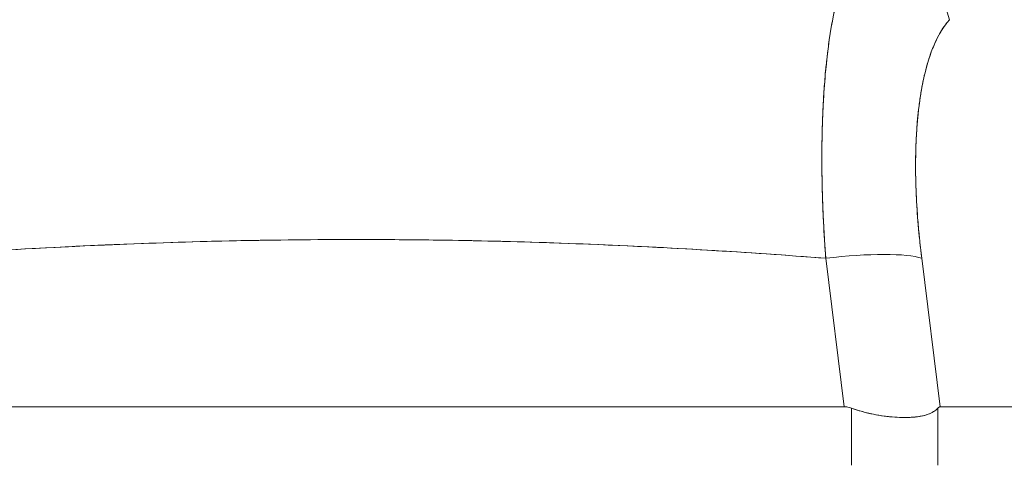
# Model space of a CAD drawing. Header units: inches. Extents: x 10 to 331, y 10 to 212.
# Tile 18 of 145: x 58.496 to 59.248, y 50.697 to 51.037. Entities that reach past the tile are written whole.
import ezdxf

# ---------------------------------------------------------------- set-up
doc = ezdxf.new("R2010")
doc.units = ezdxf.units.IN
doc.header["$LTSCALE"] = 20
doc.header["$MEASUREMENT"] = 0
doc.layers.add('Visible (ANSI)', color=7, linetype='Continuous', lineweight=5)

msp = doc.modelspace()

# ---------------------------------------------------------------- linework, layer by layer
at = {"layer": 'Visible (ANSI)'}
for p, q in [((59.10937, 50.89415), (59.10936, 50.89415)), ((59.10989, 50.88234), (59.10988, 50.88234)), ((59.18202, 50.88234), (59.18201, 50.88234)), ((58.95083, 50.86505), (58.95083, 50.86505)), ((58.95175, 50.86501), (58.95175, 50.86501)), ((58.95175, 50.86501), (58.95175, 50.86501)), ((58.96528, 50.86439), (58.96528, 50.86438)), ((58.96528, 50.86438), (58.96528, 50.86439)), ((58.97716, 50.86381), (58.97716, 50.8638)), ((58.99576, 50.86283), (58.99576, 50.86284)), ((59.03062, 50.86082), (59.03062, 50.86082)), ((59.03062, 50.86082), (59.03062, 50.86082)), ((59.03065, 50.86082), (59.03065, 50.86081)), ((59.03065, 50.86081), (59.03065, 50.86082)), ((59.04083, 50.86018), (59.04083, 50.86017)), ((59.11104, 50.86266), (59.11104, 50.86266)), ((59.18394, 50.86266), (59.18395, 50.86266)), ((59.12571, 50.74196), (59.11158, 50.85513)), ((59.11158, 50.85513), (59.12571, 50.74196)), ((59.19896, 50.74196), (59.18483, 50.85513)), ((59.18483, 50.85513), (59.19896, 50.74196)), ((59.18881, 50.82328), (59.18881, 50.82328)), ((59.18881, 50.82328), (59.18881, 50.82328)), ((59.19225, 50.79573), (59.19225, 50.79573)), ((59.19225, 50.79573), (59.19225, 50.79573)), ((59.19471, 50.77604), (59.19471, 50.77604)), ((58.38077, 50.74196), (59.12571, 50.74196)), ((59.12571, 50.74196), (58.38077, 50.74196)), ((59.13129, 50.6973), (59.13129, 50.74088)), ((59.13129, 50.74088), (59.13129, 50.6973)), ((59.19711, 50.6973), (59.19711, 50.74088)), ((59.19711, 50.74088), (59.19711, 50.6973)), ((59.19896, 50.74196), (59.69229, 50.74196)), ((59.69229, 50.74196), (59.19896, 50.74196))]:
    msp.add_line(p, q, dxfattribs=at)
msp.add_arc((59.17897, 50.79573), 0.01969, 319.15725, 319.15986, dxfattribs=at)
for centre, major_axis, ratio, start_param, end_param in [((59.13299, 51.02343), (0.05766, -0.05362), 0.918772, 0.973869, 2.204782), ((58.75574, 50.89415), (0.50787, 0), 0.00001, 0.577439, 0.577452), ((59.11167, 50.84146), (0.07813, 0.00976), 0.172501, 0.337877, 1.550522), ((59.11167, 50.84146), (0.07813, 0.00976), 0.172501, 0.337876, 1.550522)]:
    msp.add_ellipse(centre, major_axis=major_axis, ratio=ratio, start_param=start_param, end_param=end_param, dxfattribs=at)
for points, knots in [([(59.13853, 51.09787), (59.13434, 51.09218), (59.13056, 51.08479), (59.1272, 51.07591), (59.12383, 51.06704), (59.12089, 51.0567), (59.1184, 51.04506), (59.11591, 51.03341), (59.11389, 51.02045), (59.11234, 51.00636), (59.11079, 50.99228), (59.10972, 50.97708), (59.10914, 50.96097), (59.10856, 50.94487), (59.10847, 50.92786), (59.10887, 50.91011), (59.10928, 50.89236), (59.11017, 50.87385), (59.11158, 50.85513)], [0, 0, 0, 0, 0.166667, 0.166667, 0.166667, 0.333333, 0.333333, 0.333333, 0.5, 0.5, 0.5, 0.666667, 0.666667, 0.666667, 0.833333, 0.833333, 0.833333, 1, 1, 1, 1]), ([(59.11158, 50.85513), (59.11131, 50.85877), (59.11105, 50.8624), (59.11082, 50.86602), (59.11042, 50.87225), (59.11007, 50.87844), (59.10978, 50.88459), (59.10949, 50.89071), (59.10925, 50.89678), (59.10907, 50.90279), (59.10889, 50.90877), (59.10876, 50.91469), (59.10869, 50.92054), (59.10862, 50.92636), (59.1086, 50.93212), (59.10864, 50.93779), (59.10868, 50.94345), (59.10878, 50.94902), (59.10893, 50.9545), (59.10908, 50.95996), (59.10929, 50.96534), (59.10955, 50.97061), (59.10981, 50.97588), (59.11012, 50.98104), (59.11049, 50.98609), (59.11086, 50.99114), (59.11129, 50.99608), (59.11176, 51.00089), (59.11196, 51.00283), (59.11216, 51.00476), (59.11237, 51.00666), (59.11268, 51.00947), (59.11301, 51.01223), (59.11336, 51.01495), (59.11394, 51.01951), (59.11458, 51.02394), (59.11527, 51.02823), (59.11596, 51.03252), (59.11671, 51.03667), (59.1175, 51.04068), (59.1183, 51.04469), (59.11914, 51.04855), (59.12004, 51.05226), (59.12093, 51.05598), (59.12188, 51.05954), (59.12287, 51.06293), (59.12387, 51.06635), (59.12492, 51.06959), (59.12601, 51.07267), (59.1271, 51.07576), (59.12824, 51.07868), (59.12943, 51.08142), (59.13062, 51.08418), (59.13185, 51.08676), (59.13313, 51.08915), (59.13441, 51.09156), (59.13574, 51.09379), (59.1371, 51.09582), (59.13757, 51.09653), (59.13805, 51.09721), (59.13853, 51.09787)], [0, 0, 0, 0, 0.032809, 0.032809, 0.032809, 0.089258, 0.089258, 0.089258, 0.145362, 0.145362, 0.145362, 0.201169, 0.201169, 0.201169, 0.256712, 0.256712, 0.256712, 0.31204, 0.31204, 0.31204, 0.367264, 0.367264, 0.367264, 0.422459, 0.422459, 0.422459, 0.477668, 0.477668, 0.477668, 0.5, 0.5, 0.5, 0.532921, 0.532921, 0.532921, 0.588194, 0.588194, 0.588194, 0.643534, 0.643534, 0.643534, 0.698987, 0.698987, 0.698987, 0.754621, 0.754621, 0.754621, 0.810528, 0.810528, 0.810528, 0.866751, 0.866751, 0.866751, 0.923319, 0.923319, 0.923319, 0.980266, 0.980266, 0.980266, 1, 1, 1, 1]), ([(59.18483, 50.85513), (59.1827, 50.87242), (59.1813, 50.88884), (59.18062, 50.90449), (59.17995, 50.92015), (59.18001, 50.93504), (59.18077, 50.94882), (59.18154, 50.9626), (59.18301, 50.97526), (59.18517, 50.98664), (59.18734, 50.99801), (59.1902, 51.0081), (59.1937, 51.01654), (59.1972, 51.02499), (59.20134, 51.03181), (59.20615, 51.0371)], [0, 0, 0, 0, 0.2, 0.2, 0.2, 0.4, 0.4, 0.4, 0.6, 0.6, 0.6, 0.8, 0.8, 0.8, 1, 1, 1, 1]), ([(59.20615, 51.0371), (59.20569, 51.03661), (59.20524, 51.03611), (59.2048, 51.03559), (59.20351, 51.03408), (59.20227, 51.03243), (59.20107, 51.03064), (59.19988, 51.02886), (59.19873, 51.02694), (59.19763, 51.0249), (59.19653, 51.02285), (59.19548, 51.02067), (59.19448, 51.01838), (59.19421, 51.01777), (59.19395, 51.01716), (59.1937, 51.01654), (59.19298, 51.0148), (59.19228, 51.01299), (59.19162, 51.01112), (59.19071, 51.00857), (59.18986, 51.00591), (59.18907, 51.00314), (59.18827, 51.00037), (59.18752, 50.99748), (59.18682, 50.99448), (59.18624, 50.99194), (59.18569, 50.98933), (59.18517, 50.98663), (59.18508, 50.98615), (59.18499, 50.98566), (59.1849, 50.98516), (59.18431, 50.98195), (59.18377, 50.97863), (59.18329, 50.97521), (59.18281, 50.9718), (59.18239, 50.96828), (59.18202, 50.96468), (59.18164, 50.96107), (59.18133, 50.95737), (59.18107, 50.95358), (59.18096, 50.95201), (59.18086, 50.95042), (59.18077, 50.94882), (59.18065, 50.94656), (59.18054, 50.94428), (59.18045, 50.94196), (59.1803, 50.93801), (59.18021, 50.93398), (59.18017, 50.92986), (59.18014, 50.92576), (59.18016, 50.92157), (59.18023, 50.91732), (59.18031, 50.91311), (59.18044, 50.90884), (59.18062, 50.9045), (59.18081, 50.90007), (59.18106, 50.89556), (59.18137, 50.891), (59.18167, 50.88649), (59.18203, 50.88192), (59.18244, 50.87731), (59.18286, 50.87269), (59.18333, 50.86803), (59.18386, 50.86333), (59.18416, 50.86061), (59.18449, 50.85788), (59.18483, 50.85513)], [0, 0, 0, 0, 0.019103, 0.019103, 0.019103, 0.074488, 0.074488, 0.074488, 0.129904, 0.129904, 0.129904, 0.185404, 0.185404, 0.185404, 0.2, 0.2, 0.2, 0.241031, 0.241031, 0.241031, 0.296777, 0.296777, 0.296777, 0.352641, 0.352641, 0.352641, 0.4, 0.4, 0.4, 0.408599, 0.408599, 0.408599, 0.464615, 0.464615, 0.464615, 0.520668, 0.520668, 0.520668, 0.576744, 0.576744, 0.576744, 0.6, 0.6, 0.6, 0.632818, 0.632818, 0.632818, 0.688844, 0.688844, 0.688844, 0.74479, 0.74479, 0.74479, 0.8, 0.8, 0.8, 0.856416, 0.856416, 0.856416, 0.9121, 0.9121, 0.9121, 0.967784, 0.967784, 0.967784, 1, 1, 1, 1]), ([(58.39496, 50.85513), (58.47596, 50.86151), (58.55647, 50.86577), (58.63549, 50.8679), (58.71451, 50.87003), (58.79204, 50.87003), (58.87106, 50.8679), (58.95007, 50.86577), (59.03058, 50.86151), (59.11158, 50.85513)], [0, 0, 0, 0, 0.333333, 0.333333, 0.333333, 0.666667, 0.666667, 0.666667, 1, 1, 1, 1]), ([(59.11158, 50.85513), (59.08151, 50.8575), (59.05143, 50.85958), (59.02135, 50.86138), (58.96177, 50.86494), (58.90216, 50.86735), (58.84255, 50.86856), (58.78233, 50.86978), (58.7221, 50.86976), (58.66188, 50.86851), (58.60242, 50.86728), (58.54298, 50.86484), (58.48355, 50.86127), (58.45723, 50.85969), (58.43092, 50.85789), (58.4046, 50.85588), (58.40139, 50.85563), (58.39817, 50.85538), (58.39496, 50.85513)], [0, 0, 0, 0, 0.125959, 0.125959, 0.125959, 0.375449, 0.375449, 0.375449, 0.627486, 0.627486, 0.627486, 0.876322, 0.876322, 0.876322, 0.986527, 0.986527, 0.986527, 1, 1, 1, 1]), ([(59.13129, 50.74088), (59.1307, 50.74111), (59.13009, 50.74131), (59.12948, 50.74147), (59.12887, 50.74162), (59.12825, 50.74174), (59.12762, 50.74182), (59.12699, 50.7419), (59.12635, 50.74195), (59.12571, 50.74196)], [0, 0, 0, 0, 0.333333, 0.333333, 0.333333, 0.666667, 0.666667, 0.666667, 1, 1, 1, 1]), ([(59.13129, 50.74088), (59.13069, 50.74112), (59.13008, 50.74131), (59.12947, 50.74147), (59.12885, 50.74162), (59.12823, 50.74174), (59.12761, 50.74182), (59.12698, 50.74191), (59.12635, 50.74195), (59.12571, 50.74196)], [0, 0, 0, 0, 0.333333, 0.333333, 0.333333, 0.666667, 0.666667, 0.666667, 1, 1, 1, 1]), ([(59.13129, 50.74088), (59.13522, 50.73947), (59.13919, 50.73826), (59.14315, 50.73727), (59.14477, 50.73686), (59.14638, 50.7365), (59.148, 50.73617), (59.15026, 50.7357), (59.15252, 50.73531), (59.15475, 50.73499), (59.15799, 50.73452), (59.16116, 50.73419), (59.16422, 50.73399), (59.16468, 50.73395), (59.16515, 50.73393), (59.16561, 50.7339), (59.16901, 50.73371), (59.17224, 50.73368), (59.17527, 50.7338), (59.17638, 50.73384), (59.17746, 50.7339), (59.1785, 50.73399), (59.18036, 50.73414), (59.18212, 50.73436), (59.18377, 50.73464), (59.18595, 50.73502), (59.18794, 50.73553), (59.18971, 50.73618), (59.19022, 50.73636), (59.19071, 50.73656), (59.19118, 50.73677), (59.19361, 50.73784), (59.19559, 50.73922), (59.19711, 50.74088)], [0, 0, 0, 0, 0.142074, 0.142074, 0.142074, 0.2, 0.2, 0.2, 0.281613, 0.281613, 0.281613, 0.4, 0.4, 0.4, 0.418111, 0.418111, 0.418111, 0.55134, 0.55134, 0.55134, 0.6, 0.6, 0.6, 0.686173, 0.686173, 0.686173, 0.8, 0.8, 0.8, 0.832447, 0.832447, 0.832447, 1, 1, 1, 1]), ([(59.19711, 50.74088), (59.19526, 50.73887), (59.1928, 50.7373), (59.18968, 50.73617), (59.18657, 50.73503), (59.18277, 50.73434), (59.17847, 50.73399), (59.17416, 50.73364), (59.16935, 50.73364), (59.1642, 50.73399), (59.15904, 50.73434), (59.15354, 50.73504), (59.14799, 50.73617), (59.14244, 50.7373), (59.13685, 50.73887), (59.13129, 50.74088)], [0, 0, 0, 0, 0.2, 0.2, 0.2, 0.4, 0.4, 0.4, 0.6, 0.6, 0.6, 0.8, 0.8, 0.8, 1, 1, 1, 1]), ([(59.19896, 50.74196), (59.19875, 50.74195), (59.19854, 50.74191), (59.19833, 50.74182), (59.19813, 50.74174), (59.19792, 50.74162), (59.19772, 50.74147), (59.19751, 50.74131), (59.19731, 50.74112), (59.19711, 50.74088)], [0, 0, 0, 0, 0.333333, 0.333333, 0.333333, 0.666667, 0.666667, 0.666667, 1, 1, 1, 1]), ([(59.19896, 50.74196), (59.19875, 50.74195), (59.19854, 50.74191), (59.19833, 50.74182), (59.19812, 50.74174), (59.19792, 50.74162), (59.19771, 50.74147), (59.19751, 50.74131), (59.19731, 50.74111), (59.19711, 50.74088)], [0, 0, 0, 0, 0.333333, 0.333333, 0.333333, 0.666667, 0.666667, 0.666667, 1, 1, 1, 1])]:
    msp.add_open_spline(points, degree=3, knots=knots, dxfattribs=at)
for points in [[(59.11104, 50.86266), (59.11104, 50.86266), (59.11104, 50.86266), (59.11104, 50.86266)], [(59.18395, 50.86266), (59.18394, 50.86266), (59.18394, 50.86266), (59.18394, 50.86266)]]:
    msp.add_open_spline(points, degree=3, dxfattribs=at)

doc.saveas('drawing.dxf')
